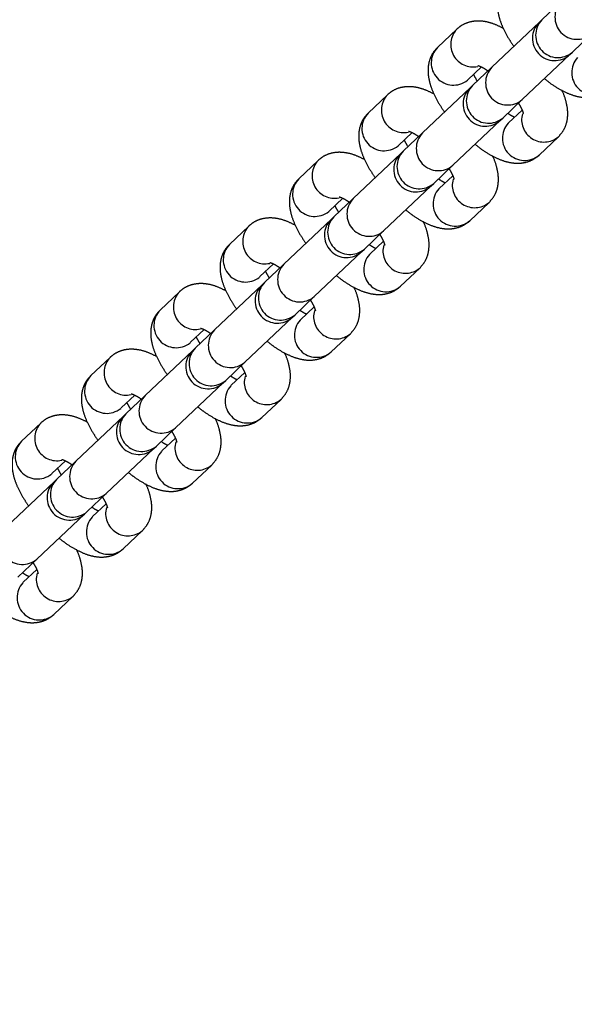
# Model space of a CAD drawing. Header units: metres. Extents: x 104098 to 104607, y 427853 to 428230.
# Tile 86 of 147: x 104263.8847 to 104263.9597, y 428140.0011 to 428140.1341. Entities that reach past the tile are written whole.
import ezdxf

# ---------------------------------------------------------------- set-up
doc = ezdxf.new("R2010")
doc.units = ezdxf.units.M
doc.linetypes.add('DASHED2', pattern=[0.375, 0.25, -0.125])

# ---------------------------------------------------------------- blocks, each defined once
blk = doc.blocks.new('school2')
at = {"color": 252, "linetype": 'DASHED2'}
for p, q in [((107992.7014515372, 456625.0856471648), (107992.6978678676, 456625.0856471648)), ((107992.7143527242, 456625.0856471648), (107992.7107690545, 456625.0856471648)), ((107992.7272540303, 456625.0856471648), (107992.7236703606, 456625.0856471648)), ((107992.7401552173, 456625.0856471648), (107992.7365715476, 456625.0856471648)), ((107992.7530565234, 456625.0856471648), (107992.7494728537, 456625.0856471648)), ((107992.7659577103, 456625.0856471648), (107992.7623740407, 456625.0856471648)), ((107992.7788590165, 456625.0856471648), (107992.7752753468, 456625.0856471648)), ((107992.6973184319, 456625.0786471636), (107992.6884658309, 456625.0786471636)), ((107992.6977833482, 456625.0786471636), (107992.6973184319, 456625.0786471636)), ((107992.6978678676, 456625.0796471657), (107992.6977785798, 456625.0796486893)), ((107992.7013670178, 456625.0786471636), (107992.6977833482, 456625.0786471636)), ((107992.6978678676, 456625.0796471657), (107992.7003704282, 456625.0796471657)), ((107992.7102197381, 456625.0786471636), (107992.7013670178, 456625.0786471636)), ((107992.7106846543, 456625.0786471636), (107992.7102197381, 456625.0786471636)), ((107992.7107690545, 456625.0796471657), (107992.7106797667, 456625.0796486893)), ((107992.714268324, 456625.0786471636), (107992.7106846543, 456625.0786471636)), ((107992.7107690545, 456625.0796471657), (107992.7132716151, 456625.0796471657)), ((107992.723120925, 456625.0786471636), (107992.714268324, 456625.0786471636)), ((107992.7235858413, 456625.0786471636), (107992.723120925, 456625.0786471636)), ((107992.7236703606, 456625.0796471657), (107992.7235810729, 456625.0796486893)), ((107992.7271695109, 456625.0786471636), (107992.7235858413, 456625.0786471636)), ((107992.7236703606, 456625.0796471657), (107992.7261729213, 456625.0796471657)), ((107992.7360222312, 456625.0786471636), (107992.7271695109, 456625.0786471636)), ((107992.7364871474, 456625.0786471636), (107992.7360222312, 456625.0786471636)), ((107992.7365715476, 456625.0796471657), (107992.7364822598, 456625.0796486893)), ((107992.7400708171, 456625.0786471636), (107992.7364871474, 456625.0786471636)), ((107992.7365715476, 456625.0796471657), (107992.7390741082, 456625.0796471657)), ((107992.7489234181, 456625.0786471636), (107992.7400708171, 456625.0786471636)), ((107992.7493883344, 456625.0786471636), (107992.7489234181, 456625.0786471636)), ((107992.7494728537, 456625.0796471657), (107992.749383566, 456625.0796486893)), ((107992.752972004, 456625.0786471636), (107992.7493883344, 456625.0786471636)), ((107992.7494728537, 456625.0796471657), (107992.7519754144, 456625.0796471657)), ((107992.7618247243, 456625.0786471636), (107992.752972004, 456625.0786471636)), ((107992.7622896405, 456625.0786471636), (107992.7618247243, 456625.0786471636)), ((107992.7623740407, 456625.0796471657), (107992.7622847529, 456625.0796486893)), ((107992.7658733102, 456625.0786471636), (107992.7622896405, 456625.0786471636)), ((107992.7623740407, 456625.0796471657), (107992.7648766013, 456625.0796471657)), ((107992.7747259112, 456625.0786471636), (107992.7658733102, 456625.0786471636)), ((107992.7751908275, 456625.0786471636), (107992.7747259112, 456625.0786471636)), ((107992.7752753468, 456625.0796471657), (107992.7751860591, 456625.0796486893)), ((107992.7787744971, 456625.0786471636), (107992.7751908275, 456625.0786471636)), ((107992.7752753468, 456625.0796471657), (107992.7777779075, 456625.0796471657)), ((107992.7876272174, 456625.0786471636), (107992.7787744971, 456625.0786471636)), ((107992.7880921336, 456625.0786471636), (107992.7876272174, 456625.0786471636)), ((107992.7916758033, 456625.0786471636), (107992.7880921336, 456625.0786471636)), ((107992.6848821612, 456625.0726471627), (107992.6884658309, 456625.0726471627)), ((107992.6884658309, 456625.0726471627), (107992.6973184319, 456625.0726471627)), ((107992.6973184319, 456625.0726471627), (107992.6977833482, 456625.0726471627)), ((107992.6977833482, 456625.0726471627), (107992.7013670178, 456625.0726471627)), ((107992.7013670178, 456625.0726471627), (107992.7102197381, 456625.0726471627)), ((107992.7102197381, 456625.0726471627), (107992.7106846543, 456625.0726471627)), ((107992.7106846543, 456625.0726471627), (107992.714268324, 456625.0726471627)), ((107992.714268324, 456625.0726471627), (107992.723120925, 456625.0726471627)), ((107992.723120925, 456625.0726471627), (107992.7235858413, 456625.0726471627)), ((107992.7235858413, 456625.0726471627), (107992.7271695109, 456625.0726471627)), ((107992.7271695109, 456625.0726471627), (107992.7360222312, 456625.0726471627)), ((107992.7360222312, 456625.0726471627), (107992.7364871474, 456625.0726471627)), ((107992.7364871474, 456625.0726471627), (107992.7400708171, 456625.0726471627)), ((107992.7400708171, 456625.0726471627), (107992.7489234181, 456625.0726471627)), ((107992.7489234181, 456625.0726471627), (107992.7493883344, 456625.0726471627)), ((107992.7493883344, 456625.0726471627), (107992.752972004, 456625.0726471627)), ((107992.752972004, 456625.0726471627), (107992.7618247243, 456625.0726471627)), ((107992.7618247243, 456625.0726471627), (107992.7622896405, 456625.0726471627)), ((107992.7622896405, 456625.0726471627), (107992.7658733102, 456625.0726471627)), ((107992.7658733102, 456625.0726471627), (107992.7747259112, 456625.0726471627)), ((107992.7747259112, 456625.0726471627), (107992.7751908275, 456625.0726471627)), ((107992.7751908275, 456625.0726471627), (107992.7787744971, 456625.0726471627)), ((107992.7787744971, 456625.0726471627), (107992.7876272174, 456625.0726471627)), ((107992.7876272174, 456625.0726471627), (107992.7880921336, 456625.0726471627)), ((107992.7880921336, 456625.0726471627), (107992.7916758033, 456625.0726471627)), ((107992.6849665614, 456625.0716471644), (107992.6848772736, 456625.0716456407)), ((107992.687469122, 456625.0716471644), (107992.6849665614, 456625.0716471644)), ((107992.6978678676, 456625.0716471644), (107992.6977785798, 456625.0716456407)), ((107992.7003704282, 456625.0716471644), (107992.6978678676, 456625.0716471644)), ((107992.7107690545, 456625.0716471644), (107992.7106797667, 456625.0716456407)), ((107992.7132716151, 456625.0716471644), (107992.7107690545, 456625.0716471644)), ((107992.7236703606, 456625.0716471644), (107992.7235810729, 456625.0716456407)), ((107992.7261729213, 456625.0716471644), (107992.7236703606, 456625.0716471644)), ((107992.7365715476, 456625.0716471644), (107992.7364822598, 456625.0716456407)), ((107992.7390741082, 456625.0716471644), (107992.7365715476, 456625.0716471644)), ((107992.7494728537, 456625.0716471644), (107992.749383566, 456625.0716456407)), ((107992.7519754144, 456625.0716471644), (107992.7494728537, 456625.0716471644)), ((107992.7623740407, 456625.0716471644), (107992.7622847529, 456625.0716456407)), ((107992.7648766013, 456625.0716471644), (107992.7623740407, 456625.0716471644)), ((107992.7752753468, 456625.0716471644), (107992.7751860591, 456625.0716456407)), ((107992.7777779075, 456625.0716471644), (107992.7752753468, 456625.0716471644)), ((107992.6849665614, 456625.0656471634), (107992.6885502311, 456625.0656471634)), ((107992.6978678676, 456625.0656471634), (107992.7014515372, 456625.0656471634)), ((107992.7107690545, 456625.0656471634), (107992.7143527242, 456625.0656471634)), ((107992.7236703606, 456625.0656471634), (107992.7272540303, 456625.0656471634)), ((107992.7365715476, 456625.0656471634), (107992.7401552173, 456625.0656471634)), ((107992.7494728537, 456625.0656471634), (107992.7530565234, 456625.0656471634)), ((107992.7623740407, 456625.0656471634), (107992.7659577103, 456625.0656471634)), ((107992.7752753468, 456625.0656471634), (107992.7788590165, 456625.0656471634))]:
    blk.add_line(p, q, dxfattribs=at)
for centre, radius, start, end in [((107963.1760300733, 457111.1270218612), 478.5421874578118, 270.128471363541, 276.2285906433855), ((107963.1760300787, 457111.1270218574), 478.5421874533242, 270.128471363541, 276.2285906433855), ((107963.1760076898, 457111.1274265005), 478.6425921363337, 270.1284688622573, 276.2273076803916), ((107963.1760076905, 457111.1274265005), 480.8925921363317, 270.1284688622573, 276.1986169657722), ((107992.6980086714, 456625.0826451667), 0.003005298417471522, 92.68539832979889, 265.6090240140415), ((107992.7016342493, 456625.0826269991), 0.003025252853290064, 93.32682130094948, 238.8412013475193), ((107992.7109099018, 456625.082645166), 0.00300530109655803, 92.68622389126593, 265.6081978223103), ((107992.7145355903, 456625.0826269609), 0.003025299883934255, 93.32969096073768, 238.8383322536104), ((107992.7238111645, 456625.0826451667), 0.003005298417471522, 92.68539832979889, 265.6090240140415), ((107992.7274367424, 456625.0826269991), 0.003025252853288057, 93.32682130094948, 238.8412013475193), ((107992.7367123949, 456625.082645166), 0.003005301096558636, 92.68622389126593, 265.6081978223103), ((107992.7403380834, 456625.0826269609), 0.003025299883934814, 93.32969096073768, 238.8383322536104), ((107992.7496135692, 456625.0826451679), 0.003005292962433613, 92.68371555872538, 265.6107065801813), ((107992.7532392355, 456625.0826269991), 0.003025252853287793, 93.32682130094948, 238.8412013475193), ((107992.762514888, 456625.082645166), 0.003005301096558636, 92.68622389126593, 265.6081978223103), ((107992.7661405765, 456625.0826269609), 0.003025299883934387, 93.32969096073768, 238.8383322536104), ((107992.7754160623, 456625.0826451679), 0.003005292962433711, 92.68371555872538, 265.6107065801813), ((107992.7790417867, 456625.0826269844), 0.003025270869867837, 93.32790371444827, 238.7688603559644), ((107992.6886012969, 456625.0756471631), 0.003003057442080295, 92.58545444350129, 267.4145455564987), ((107992.6973184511, 456625.0756471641), 0.003000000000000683, 90, 270), ((107992.6979188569, 456625.0756471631), 0.003003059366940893, 92.58626735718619, 267.4137326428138), ((107992.7015025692, 456625.0756471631), 0.003003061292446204, 92.5870802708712, 267.4129197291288), ((107992.7102196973, 456625.0756471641), 0.003000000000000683, 90, 270), ((107992.7108200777, 456625.0756471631), 0.003003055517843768, 92.5846406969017, 267.4153593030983), ((107992.71440379, 456625.0756471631), 0.003003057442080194, 92.58545444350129, 267.4145455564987), ((107992.7231209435, 456625.0756471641), 0.003000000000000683, 90, 270), ((107992.72372135, 456625.0756471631), 0.003003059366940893, 92.58626735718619, 267.4137326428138), ((107992.7273050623, 456625.0756471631), 0.003003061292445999, 92.5870802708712, 267.4129197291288), ((107992.7360221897, 456625.0756471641), 0.003000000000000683, 90, 270), ((107992.7366225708, 456625.0756471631), 0.003003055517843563, 92.5846406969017, 267.4153593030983), ((107992.7402062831, 456625.0756471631), 0.003003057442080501, 92.58545444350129, 267.4145455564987), ((107992.7489234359, 456625.0756471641), 0.003000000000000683, 90, 270), ((107992.7495238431, 456625.0756471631), 0.003003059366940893, 92.58626735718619, 267.4137326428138), ((107992.7531075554, 456625.0756471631), 0.003003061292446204, 92.5870802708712, 267.4129197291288), ((107992.761824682, 456625.0756471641), 0.003000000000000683, 90, 270), ((107992.7624250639, 456625.0756471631), 0.003003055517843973, 92.5846406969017, 267.4153593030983), ((107992.7660087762, 456625.0756471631), 0.003003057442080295, 92.58545444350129, 267.4145455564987), ((107992.7747259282, 456625.0756471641), 0.003000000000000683, 90, 270), ((107992.7753263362, 456625.0756471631), 0.003003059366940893, 92.58626735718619, 267.4137326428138), ((107992.7789100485, 456625.0756471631), 0.003003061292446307, 92.5870802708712, 267.4129197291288), ((107992.7876271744, 456625.0756471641), 0.003000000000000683, 90, 270), ((107992.788227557, 456625.0756471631), 0.003003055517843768, 92.5846406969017, 267.4153593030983), ((107992.7918112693, 456625.0756471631), 0.003003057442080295, 92.58545444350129, 267.4145455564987), ((107992.6851074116, 456625.0686491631), 0.003005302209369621, 94.39185729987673, 267.3137203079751), ((107992.688733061, 456625.0686673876), 0.003025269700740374, 121.1638516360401, 266.6867926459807), ((107992.6980086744, 456625.0686491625), 0.0030052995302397, 94.39103110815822, 267.3145465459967), ((107992.7016342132, 456625.0686673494), 0.003025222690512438, 121.1609825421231, 266.6896623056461), ((107992.7109099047, 456625.0686491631), 0.003005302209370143, 94.39185729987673, 267.3137203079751), ((107992.7145355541, 456625.0686673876), 0.003025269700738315, 121.1638516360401, 266.6867926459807), ((107992.7238111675, 456625.0686491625), 0.0030052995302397, 94.39103110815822, 267.3145465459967), ((107992.7274367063, 456625.0686673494), 0.003025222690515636, 121.1609825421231, 266.6896623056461), ((107992.7367123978, 456625.0686491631), 0.003005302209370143, 94.39185729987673, 267.3137203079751), ((107992.7403380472, 456625.0686673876), 0.003025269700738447, 121.1638516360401, 266.6867926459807), ((107992.7496135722, 456625.0686491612), 0.003005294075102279, 94.3893485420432, 267.3162284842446), ((107992.7532391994, 456625.0686673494), 0.003025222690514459, 121.1609825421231, 266.6896623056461), ((107992.7625148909, 456625.0686491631), 0.003005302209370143, 94.39185729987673, 267.3137203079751), ((107992.7661405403, 456625.0686673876), 0.003025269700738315, 121.1638516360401, 266.6867926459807), ((107992.7754160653, 456625.0686491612), 0.003005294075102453, 94.3893485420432, 267.3162284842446), ((107992.7790416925, 456625.0686673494), 0.003025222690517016, 121.1609825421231, 266.6896623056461), ((107992.788317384, 456625.0686491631), 0.003005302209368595, 94.39185729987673, 267.3137203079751)]:
    blk.add_arc(centre, radius, start, end, dxfattribs=at)
for points, knots in [([(107992.6978678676, 456625.0856471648), (107992.6975138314, 456625.0856188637), (107992.696808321, 456625.0855624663), (107992.6958486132, 456625.0851367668), (107992.6950266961, 456625.0845288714), (107992.6943245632, 456625.0837342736), (107992.6937065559, 456625.0827209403), (107992.6931797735, 456625.0814388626), (107992.6927888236, 456625.0800567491), (107992.6926413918, 456625.0790616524), (107992.6925799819, 456625.0786471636)], [0, 0, 0, 0, 0.1086327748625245, 0.2164794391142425, 0.3239558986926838, 0.4386761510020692, 0.5692925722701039, 0.7220858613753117, 0.8842401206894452, 1, 1, 1, 1]), ([(107992.7061057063, 456625.081416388), (107992.7059441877, 456625.0818549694), (107992.7056205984, 456625.0827336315), (107992.7049624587, 456625.0837871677), (107992.7041781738, 456625.0846397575), (107992.7032836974, 456625.0852431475), (107992.7023506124, 456625.0855913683), (107992.701723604, 456625.0856302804), (107992.7014515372, 456625.0856471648)], [0, 0, 0, 0, 0.203485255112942, 0.4076661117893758, 0.577762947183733, 0.7339697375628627, 0.8845661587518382, 1, 1, 1, 1]), ([(107992.7107690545, 456625.0856471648), (107992.7104150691, 456625.0856188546), (107992.7097096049, 456625.0855624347), (107992.7087498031, 456625.0851368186), (107992.7079279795, 456625.0845288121), (107992.7072259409, 456625.08373432), (107992.7066076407, 456625.0827209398), (107992.7060811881, 456625.0814388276), (107992.7056899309, 456625.0800567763), (107992.7055426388, 456625.0790616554), (107992.705481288, 456625.0786471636)], [0, 0, 0, 0, 0.1086245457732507, 0.2164799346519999, 0.3239501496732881, 0.4386774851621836, 0.5692925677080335, 0.7220834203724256, 0.8842410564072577, 1, 1, 1, 1]), ([(107992.7190068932, 456625.081416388), (107992.7188454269, 456625.0818549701), (107992.7185219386, 456625.0827336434), (107992.7178637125, 456625.0837871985), (107992.7170795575, 456625.0846397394), (107992.7161848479, 456625.0852431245), (107992.7152518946, 456625.0855913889), (107992.7146248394, 456625.0856302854), (107992.7143527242, 456625.0856471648)], [0, 0, 0, 0, 0.2034794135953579, 0.4076589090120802, 0.5777634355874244, 0.7339707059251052, 0.8845546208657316, 1, 1, 1, 1]), ([(107992.7236703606, 456625.0856471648), (107992.7233163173, 456625.0856188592), (107992.7226107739, 456625.0855624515), (107992.7216511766, 456625.0851368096), (107992.720829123, 456625.0845288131), (107992.7201271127, 456625.0837343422), (107992.7195090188, 456625.0827208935), (107992.7189822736, 456625.0814388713), (107992.7185913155, 456625.0800567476), (107992.7184438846, 456625.079061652), (107992.718382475, 456625.0786471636)], [0, 0, 0, 0, 0.1086328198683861, 0.2164852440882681, 0.323955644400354, 0.4386823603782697, 0.56929239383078, 0.7220857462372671, 0.8842400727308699, 1, 1, 1, 1]), ([(107992.7319081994, 456625.081416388), (107992.731746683, 456625.0818549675), (107992.7314230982, 456625.0827336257), (107992.7307649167, 456625.0837872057), (107992.7299807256, 456625.0846397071), (107992.7290861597, 456625.0852431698), (107992.728153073, 456625.0855913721), (107992.7275260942, 456625.0856302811), (107992.7272540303, 456625.0856471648)], [0, 0, 0, 0, 0.203483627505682, 0.4076628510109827, 0.5777671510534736, 0.7339643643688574, 0.8845595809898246, 1, 1, 1, 1]), ([(107992.7365715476, 456625.0856471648), (107992.7362175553, 456625.0856188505), (107992.7355120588, 456625.0855624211), (107992.7345523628, 456625.0851368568), (107992.733730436, 456625.0845287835), (107992.7330284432, 456625.0837343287), (107992.7324101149, 456625.0827209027), (107992.7318837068, 456625.0814388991), (107992.7314924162, 456625.0800567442), (107992.7313451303, 456625.0790616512), (107992.7312837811, 456625.0786471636)], [0, 0, 0, 0, 0.1086244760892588, 0.2164855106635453, 0.3239495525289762, 0.4386768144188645, 0.5692918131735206, 0.722088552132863, 0.8842411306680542, 1, 1, 1, 1]), ([(107992.7448093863, 456625.081416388), (107992.7446479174, 456625.0818549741), (107992.7443244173, 456625.0827336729), (107992.7436662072, 456625.0837871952), (107992.7428820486, 456625.0846397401), (107992.7419873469, 456625.0852431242), (107992.7410543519, 456625.0855913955), (107992.7404273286, 456625.085630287), (107992.7401552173, 456625.0856471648)], [0, 0, 0, 0, 0.2034713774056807, 0.4076510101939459, 0.5777556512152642, 0.7339630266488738, 0.8845470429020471, 1, 1, 1, 1]), ([(107992.7494728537, 456625.0856471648), (107992.7491188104, 456625.0856188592), (107992.748413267, 456625.0855624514), (107992.7474536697, 456625.0851368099), (107992.7466316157, 456625.084528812), (107992.7459296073, 456625.0837343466), (107992.7453114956, 456625.0827208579), (107992.7447847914, 456625.0814389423), (107992.7443938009, 456625.0800567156), (107992.7442463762, 456625.0790616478), (107992.7441849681, 456625.0786471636)], [0, 0, 0, 0, 0.1086327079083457, 0.216485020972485, 0.3239553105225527, 0.4386819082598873, 0.5692918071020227, 0.7220909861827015, 0.8842401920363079, 1, 1, 1, 1]), ([(107992.7577106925, 456625.081416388), (107992.7575491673, 456625.0818549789), (107992.7572255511, 456625.0827336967), (107992.7565674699, 456625.0837871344), (107992.75578315, 456625.0846397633), (107992.754888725, 456625.0852431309), (107992.7539555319, 456625.0855913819), (107992.7533285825, 456625.0856302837), (107992.7530565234, 456625.0856471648)], [0, 0, 0, 0, 0.203476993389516, 0.4076666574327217, 0.5777634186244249, 0.7339701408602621, 0.884558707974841, 1, 1, 1, 1]), ([(107992.7623740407, 456625.0856471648), (107992.7620200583, 456625.0856188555), (107992.7613146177, 456625.0855624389), (107992.7603548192, 456625.0851368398), (107992.7595329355, 456625.0845287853), (107992.7588309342, 456625.0837343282), (107992.7582126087, 456625.0827209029), (107992.7576861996, 456625.081438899), (107992.7572949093, 456625.0800567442), (107992.7571476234, 456625.0790616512), (107992.7570862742, 456625.0786471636)], [0, 0, 0, 0, 0.1086299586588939, 0.2164853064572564, 0.3239493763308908, 0.4386766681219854, 0.5692917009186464, 0.72208847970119, 0.8842411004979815, 1, 1, 1, 1]), ([(107992.7706118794, 456625.081416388), (107992.7704504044, 456625.0818549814), (107992.7701268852, 456625.0827337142), (107992.7694687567, 456625.0837871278), (107992.7686844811, 456625.084639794), (107992.7677898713, 456625.0852431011), (107992.7668568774, 456625.0855913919), (107992.7662298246, 456625.0856302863), (107992.7659577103, 456625.0856471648)], [0, 0, 0, 0, 0.2034711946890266, 0.4076595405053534, 0.5777552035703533, 0.7339707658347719, 0.8845546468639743, 1, 1, 1, 1]), ([(107992.7752753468, 456625.0856471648), (107992.7749213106, 456625.0856188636), (107992.7742158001, 456625.0855624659), (107992.7732560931, 456625.085136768), (107992.772434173, 456625.0845288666), (107992.7717320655, 456625.0837343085), (107992.771113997, 456625.0827208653), (107992.7705872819, 456625.08143894), (107992.7701962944, 456625.080056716), (107992.7700488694, 456625.0790616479), (107992.7699874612, 456625.0786471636)], [0, 0, 0, 0, 0.1086333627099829, 0.2164806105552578, 0.3239576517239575, 0.4386785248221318, 0.5692892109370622, 0.7220893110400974, 0.8842394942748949, 1, 1, 1, 1]), ([(107992.7835131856, 456625.081416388), (107992.783351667, 456625.0818549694), (107992.7830280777, 456625.0827336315), (107992.7823699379, 456625.0837871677), (107992.7815856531, 456625.0846397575), (107992.7806911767, 456625.0852431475), (107992.7797580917, 456625.0855913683), (107992.7791310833, 456625.0856302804), (107992.7788590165, 456625.0856471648)], [0, 0, 0, 0, 0.203485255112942, 0.4076661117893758, 0.577762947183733, 0.7339697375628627, 0.8845661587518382, 1, 1, 1, 1]), ([(107992.7881765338, 456625.0856471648), (107992.7878225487, 456625.085618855), (107992.7871170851, 456625.085562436), (107992.7861572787, 456625.0851368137), (107992.7853354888, 456625.0845288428), (107992.7846333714, 456625.0837342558), (107992.7840151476, 456625.0827209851), (107992.7834886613, 456625.0814388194), (107992.7830974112, 456625.0800567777), (107992.7829501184, 456625.0790616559), (107992.7828887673, 456625.0786471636)], [0, 0, 0, 0, 0.1086245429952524, 0.2164799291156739, 0.3239501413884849, 0.4386710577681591, 0.5692925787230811, 0.7220834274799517, 0.8842410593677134, 1, 1, 1, 1]), ([(107992.7001507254, 456625.0801385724), (107992.7001501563, 456625.0801399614), (107992.70014865, 456625.0801436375), (107992.7002998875, 456625.0798682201), (107992.7004873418, 456625.0793743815), (107992.7006026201, 456625.0788844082), (107992.7006584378, 456625.0786471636)], [0, 0, 0, 0, 0.162349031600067, 0.4296543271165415, 0.7238391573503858, 1, 1, 1, 1]), ([(107992.7130519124, 456625.0801385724), (107992.7130513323, 456625.0801399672), (107992.7130497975, 456625.0801436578), (107992.7132013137, 456625.0798681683), (107992.7133884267, 456625.0793744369), (107992.7135038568, 456625.0788844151), (107992.713559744, 456625.0786471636)], [0, 0, 0, 0, 0.1623826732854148, 0.4296561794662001, 0.7238594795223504, 1, 1, 1, 1]), ([(107992.7259532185, 456625.0801385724), (107992.7259526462, 456625.0801399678), (107992.7259511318, 456625.08014366), (107992.7261024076, 456625.0798681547), (107992.726289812, 456625.079374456), (107992.7264051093, 456625.0788844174), (107992.7264609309, 456625.0786471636)], [0, 0, 0, 0, 0.1623834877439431, 0.4296529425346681, 0.7238647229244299, 1, 1, 1, 1]), ([(107992.7388544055, 456625.0801385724), (107992.7388538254, 456625.0801399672), (107992.7388522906, 456625.0801436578), (107992.7390038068, 456625.0798681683), (107992.7391909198, 456625.0793744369), (107992.7393063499, 456625.0788844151), (107992.7393622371, 456625.0786471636)], [0, 0, 0, 0, 0.1623826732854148, 0.4296561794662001, 0.7238594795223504, 1, 1, 1, 1]), ([(107992.7517557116, 456625.0801385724), (107992.7517551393, 456625.0801399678), (107992.7517536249, 456625.08014366), (107992.7519049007, 456625.0798681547), (107992.7520923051, 456625.079374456), (107992.7522076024, 456625.0788844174), (107992.752263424, 456625.0786471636)], [0, 0, 0, 0, 0.1623834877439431, 0.4296529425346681, 0.7238647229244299, 1, 1, 1, 1]), ([(107992.7646568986, 456625.0801385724), (107992.7646563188, 456625.0801399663), (107992.7646547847, 456625.0801436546), (107992.7648062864, 456625.0798682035), (107992.7649934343, 456625.0793743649), (107992.7651088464, 456625.0788844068), (107992.7651647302, 456625.0786471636)], [0, 0, 0, 0, 0.1623836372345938, 0.4296587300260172, 0.723834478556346, 0.9999999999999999, 0.9999999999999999, 0.9999999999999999, 0.9999999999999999]), ([(107992.7775582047, 456625.0801385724), (107992.7775576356, 456625.0801399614), (107992.7775561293, 456625.0801436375), (107992.7777073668, 456625.0798682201), (107992.777894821, 456625.0793743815), (107992.7780100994, 456625.0788844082), (107992.7780659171, 456625.0786471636)], [0, 0, 0, 0, 0.162349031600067, 0.4296543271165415, 0.7238391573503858, 1, 1, 1, 1]), ([(107992.6986600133, 456625.0786471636), (107992.6987271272, 456625.0789337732), (107992.698821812, 456625.0793381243), (107992.6989202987, 456625.0795774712), (107992.6989489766, 456625.0796471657)], [0, 0, 0, 0, 0.7088138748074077, 1, 1, 1, 1]), ([(107992.7115613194, 456625.0786471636), (107992.7116283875, 456625.0789337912), (107992.7117230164, 456625.0793382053), (107992.7118214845, 456625.0795774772), (107992.7118501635, 456625.0796471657)], [0, 0, 0, 0, 0.708747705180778, 0.9999999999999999, 0.9999999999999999, 0.9999999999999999, 0.9999999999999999]), ([(107992.7244625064, 456625.0786471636), (107992.7245296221, 456625.0789337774), (107992.7246243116, 456625.0793381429), (107992.724722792, 456625.0795774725), (107992.7247514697, 456625.0796471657)], [0, 0, 0, 0, 0.7087986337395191, 1, 1, 1, 1]), ([(107992.7373638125, 456625.0786471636), (107992.7374308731, 456625.0789337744), (107992.7375254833, 456625.0793381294), (107992.7376239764, 456625.0795774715), (107992.7376526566, 456625.0796471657)], [0, 0, 0, 0, 0.7088096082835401, 1, 1, 1, 1]), ([(107992.7502649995, 456625.0786471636), (107992.7503321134, 456625.0789337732), (107992.7504267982, 456625.0793381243), (107992.7505252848, 456625.0795774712), (107992.7505539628, 456625.0796471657)], [0, 0, 0, 0, 0.7088138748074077, 1, 1, 1, 1]), ([(107992.7631663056, 456625.0786471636), (107992.7632333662, 456625.0789337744), (107992.7633279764, 456625.0793381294), (107992.7634264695, 456625.0795774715), (107992.7634551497, 456625.0796471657)], [0, 0, 0, 0, 0.7088096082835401, 1, 1, 1, 1]), ([(107992.7760674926, 456625.0786471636), (107992.7761346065, 456625.0789337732), (107992.7762292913, 456625.0793381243), (107992.7763277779, 456625.0795774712), (107992.7763564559, 456625.0796471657)], [0, 0, 0, 0, 0.7088138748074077, 1, 1, 1, 1]), ([(107992.6796796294, 456625.0726471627), (107992.6797330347, 456625.0722750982), (107992.6798666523, 456625.0713442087), (107992.6802397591, 456625.0699722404), (107992.6807785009, 456625.0686121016), (107992.6814540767, 456625.0675052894), (107992.6822402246, 456625.0666550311), (107992.683134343, 456625.0660510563), (107992.6840675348, 456625.0657029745), (107992.6846945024, 456625.0656640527), (107992.6849665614, 456625.0656471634)], [0, 0, 0, 0, 0.1035970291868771, 0.2591953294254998, 0.4234171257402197, 0.5712183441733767, 0.6943537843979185, 0.8074218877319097, 0.9164348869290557, 1, 1, 1, 1]), ([(107992.6860476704, 456625.0716471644), (107992.6860080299, 456625.07174756), (107992.6859077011, 456625.0720016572), (107992.685815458, 456625.0724038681), (107992.6857596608, 456625.0726471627)], [0, 0, 0, 0, 0.3951072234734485, 1, 1, 1, 1]), ([(107992.6877580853, 456625.0726471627), (107992.6876909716, 456625.0723708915), (107992.6875624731, 456625.0718419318), (107992.6873679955, 456625.0713557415), (107992.6872288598, 456625.0711278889), (107992.6872478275, 456625.071151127), (107992.687253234, 456625.0711577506)], [0, 0, 0, 0, 0.3246588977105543, 0.6216045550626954, 0.8921443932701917, 1, 1, 1, 1]), ([(107992.6925809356, 456625.0726471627), (107992.6926343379, 456625.0722751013), (107992.6927679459, 456625.0713442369), (107992.6931411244, 456625.0699721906), (107992.6936796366, 456625.0686121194), (107992.6943552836, 456625.0675052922), (107992.6951413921, 456625.0666549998), (107992.696035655, 456625.0660511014), (107992.6969687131, 456625.0657029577), (107992.6975957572, 456625.0656640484), (107992.6978678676, 456625.0656471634)], [0, 0, 0, 0, 0.1035970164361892, 0.2591904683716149, 0.4234149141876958, 0.5712161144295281, 0.6943515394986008, 0.8074267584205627, 0.9164314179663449, 1, 1, 1, 1]), ([(107992.6989488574, 456625.0716471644), (107992.6989092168, 456625.07174756), (107992.6988088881, 456625.0720016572), (107992.6987166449, 456625.0724038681), (107992.6986608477, 456625.0726471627)], [0, 0, 0, 0, 0.3951072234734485, 1, 1, 1, 1]), ([(107992.7006592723, 456625.0726471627), (107992.7005921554, 456625.0723708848), (107992.7004636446, 456625.0718418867), (107992.7002692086, 456625.0713557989), (107992.7001300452, 456625.0711278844), (107992.7001490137, 456625.0711511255), (107992.7001544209, 456625.0711577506)], [0, 0, 0, 0, 0.3246602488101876, 0.6216372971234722, 0.8921439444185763, 1, 1, 1, 1]), ([(107992.7054821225, 456625.0726471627), (107992.7055355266, 456625.0722751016), (107992.7056691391, 456625.0713442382), (107992.7060422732, 456625.0699721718), (107992.7065809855, 456625.0686121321), (107992.7072565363, 456625.0675053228), (107992.7080427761, 456625.0666549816), (107992.7089368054, 456625.0660510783), (107992.7098699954, 456625.0657029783), (107992.7104969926, 456625.0656640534), (107992.7107690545, 456625.0656471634)], [0, 0, 0, 0, 0.1035975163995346, 0.2591917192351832, 0.4234202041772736, 0.5712221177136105, 0.6943517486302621, 0.8074264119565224, 0.9164399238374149, 1, 1, 1, 1]), ([(107992.7118501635, 456625.0716471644), (107992.7118105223, 456625.0717475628), (107992.711710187, 456625.0720016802), (107992.7116179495, 456625.0724038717), (107992.7115621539, 456625.0726471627)], [0, 0, 0, 0, 0.3950870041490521, 1, 1, 1, 1]), ([(107992.7135605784, 456625.0726471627), (107992.7134934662, 456625.072370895), (107992.713364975, 456625.0718419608), (107992.7131704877, 456625.0713557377), (107992.713031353, 456625.0711278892), (107992.7130503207, 456625.071151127), (107992.7130557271, 456625.0711577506)], [0, 0, 0, 0, 0.3246750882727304, 0.6216136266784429, 0.8921469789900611, 1, 1, 1, 1]), ([(107992.7183834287, 456625.0726471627), (107992.7184368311, 456625.0722751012), (107992.7185704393, 456625.0713442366), (107992.7189436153, 456625.0699721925), (107992.719482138, 456625.0686121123), (107992.7201577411, 456625.0675053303), (107992.7209439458, 456625.0666549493), (107992.7218381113, 456625.0660511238), (107992.7227712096, 456625.0657029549), (107992.7233982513, 456625.0656640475), (107992.7236703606, 456625.0656471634)], [0, 0, 0, 0, 0.1035970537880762, 0.2591905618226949, 0.4234150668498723, 0.5712163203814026, 0.6943454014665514, 0.8074266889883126, 0.9164313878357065, 1, 1, 1, 1]), ([(107992.7247513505, 456625.0716471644), (107992.7247117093, 456625.0717475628), (107992.7246113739, 456625.0720016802), (107992.7245191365, 456625.0724038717), (107992.7244633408, 456625.0726471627)], [0, 0, 0, 0, 0.3950870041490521, 1, 1, 1, 1]), ([(107992.7264617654, 456625.0726471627), (107992.7263946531, 456625.072370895), (107992.726266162, 456625.0718419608), (107992.7260716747, 456625.0713557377), (107992.72593254, 456625.0711278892), (107992.7259515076, 456625.071151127), (107992.725956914, 456625.0711577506)], [0, 0, 0, 0, 0.3246750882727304, 0.6216136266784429, 0.8921469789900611, 1, 1, 1, 1]), ([(107992.7312846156, 456625.0726471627), (107992.7313380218, 456625.0722750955), (107992.7314716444, 456625.0713441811), (107992.7318447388, 456625.0699722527), (107992.7323835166, 456625.0686120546), (107992.7330590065, 456625.0675053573), (107992.7338452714, 456625.0666549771), (107992.7347392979, 456625.0660510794), (107992.7356724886, 456625.0657029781), (107992.7362994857, 456625.0656640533), (107992.7365715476, 456625.0656471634)], [0, 0, 0, 0, 0.1035939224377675, 0.2591926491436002, 0.4234148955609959, 0.5712229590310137, 0.6943523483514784, 0.8074267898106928, 0.9164400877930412, 1, 1, 1, 1]), ([(107992.7376526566, 456625.0716471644), (107992.7376130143, 456625.0717475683), (107992.7375126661, 456625.0720017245), (107992.7374204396, 456625.0724038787), (107992.737364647, 456625.0726471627)], [0, 0, 0, 0, 0.3950481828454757, 1, 1, 1, 1]), ([(107992.7393630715, 456625.0726471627), (107992.7392959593, 456625.072370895), (107992.7391674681, 456625.0718419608), (107992.7389729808, 456625.0713557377), (107992.7388338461, 456625.0711278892), (107992.7388528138, 456625.071151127), (107992.7388582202, 456625.0711577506)], [0, 0, 0, 0, 0.3246750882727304, 0.6216136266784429, 0.8921469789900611, 1, 1, 1, 1]), ([(107992.7441859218, 456625.0726471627), (107992.744239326, 456625.0722750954), (107992.7443729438, 456625.0713441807), (107992.7447460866, 456625.0699722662), (107992.7452846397, 456625.0686120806), (107992.7459602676, 456625.0675052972), (107992.7467463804, 456625.0666549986), (107992.7476406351, 456625.0660511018), (107992.7485737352, 456625.0657029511), (107992.7492007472, 456625.0656640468), (107992.7494728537, 456625.0656471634)], [0, 0, 0, 0, 0.1035935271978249, 0.2591916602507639, 0.4234100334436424, 0.5712110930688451, 0.6943464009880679, 0.8074215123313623, 0.9164260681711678, 1, 1, 1, 1]), ([(107992.7505538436, 456625.0716471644), (107992.750514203, 456625.07174756), (107992.7504138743, 456625.0720016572), (107992.7503216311, 456625.0724038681), (107992.7502658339, 456625.0726471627)], [0, 0, 0, 0, 0.3951072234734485, 1, 1, 1, 1]), ([(107992.7522642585, 456625.0726471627), (107992.7521971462, 456625.072370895), (107992.7520686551, 456625.0718419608), (107992.7518741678, 456625.0713557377), (107992.751735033, 456625.0711278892), (107992.7517540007, 456625.071151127), (107992.7517594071, 456625.0711577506)], [0, 0, 0, 0, 0.3246750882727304, 0.6216136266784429, 0.8921469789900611, 1, 1, 1, 1]), ([(107992.7570871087, 456625.0726471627), (107992.7571405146, 456625.0722750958), (107992.7572741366, 456625.0713441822), (107992.7576472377, 456625.0699722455), (107992.7581859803, 456625.0686121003), (107992.7588615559, 456625.0675052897), (107992.7596477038, 456625.066655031), (107992.7605418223, 456625.0660510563), (107992.7614750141, 456625.0657029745), (107992.7621019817, 456625.0656640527), (107992.7623740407, 456625.0656471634)], [0, 0, 0, 0, 0.1035939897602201, 0.2591928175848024, 0.4234151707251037, 0.5712168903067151, 0.6943527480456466, 0.807421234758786, 0.9164346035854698, 1, 1, 1, 1]), ([(107992.7634551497, 456625.0716471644), (107992.7634155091, 456625.07174756), (107992.7633151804, 456625.0720016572), (107992.7632229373, 456625.0724038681), (107992.7631671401, 456625.0726471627)], [0, 0, 0, 0, 0.3951072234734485, 1, 1, 1, 1]), ([(107992.7651655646, 456625.0726471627), (107992.7650984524, 456625.072370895), (107992.7649699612, 456625.0718419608), (107992.7647754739, 456625.0713557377), (107992.7646363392, 456625.0711278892), (107992.7646553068, 456625.071151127), (107992.7646607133, 456625.0711577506)], [0, 0, 0, 0, 0.3246750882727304, 0.6216136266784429, 0.8921469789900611, 1, 1, 1, 1]), ([(107992.7699884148, 456625.0726471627), (107992.7700418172, 456625.0722751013), (107992.7701754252, 456625.0713442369), (107992.7705486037, 456625.0699721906), (107992.7710871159, 456625.0686121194), (107992.7717627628, 456625.0675052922), (107992.7725488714, 456625.0666549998), (107992.7734431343, 456625.0660511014), (107992.7743761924, 456625.0657029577), (107992.7750032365, 456625.0656640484), (107992.7752753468, 456625.0656471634)], [0, 0, 0, 0, 0.1035970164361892, 0.2591904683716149, 0.4234149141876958, 0.5712161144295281, 0.6943515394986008, 0.8074267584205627, 0.9164314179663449, 1, 1, 1, 1]), ([(107992.7763563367, 456625.0716471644), (107992.7763166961, 456625.07174756), (107992.7762163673, 456625.0720016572), (107992.7761241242, 456625.0724038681), (107992.776068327, 456625.0726471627)], [0, 0, 0, 0, 0.3951072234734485, 1, 1, 1, 1]), ([(107992.7780667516, 456625.0726471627), (107992.7779996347, 456625.0723708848), (107992.7778711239, 456625.0718418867), (107992.7776766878, 456625.0713557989), (107992.7775375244, 456625.0711278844), (107992.777556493, 456625.0711511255), (107992.7775619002, 456625.0711577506)], [0, 0, 0, 0, 0.3246602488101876, 0.6216372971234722, 0.8921439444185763, 1, 1, 1, 1]), ([(107992.7828896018, 456625.0726471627), (107992.7829430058, 456625.0722751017), (107992.783076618, 456625.0713442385), (107992.7834497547, 456625.0699721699), (107992.7839884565, 456625.0686121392), (107992.7846640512, 456625.0675052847), (107992.7854501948, 456625.0666550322), (107992.7863443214, 456625.0660510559), (107992.7872774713, 456625.0657029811), (107992.7879044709, 456625.0656640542), (107992.7881765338, 456625.0656471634)], [0, 0, 0, 0, 0.1035974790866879, 0.2591916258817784, 0.4234200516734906, 0.571221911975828, 0.694357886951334, 0.8074264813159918, 0.9164399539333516, 0.9999999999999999, 0.9999999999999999, 0.9999999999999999, 0.9999999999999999]), ([(107992.6885502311, 456625.0656471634), (107992.6889042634, 456625.0656754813), (107992.6896097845, 456625.0657319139), (107992.6905695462, 456625.0661573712), (107992.6913909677, 456625.0667660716), (107992.6920956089, 456625.0675576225), (107992.6927017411, 456625.0685843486), (107992.6930747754, 456625.069368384), (107992.6932114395, 456625.0698696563), (107992.6932136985, 456625.069877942)], [0, 0, 0, 0, 0.1499099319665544, 0.2987428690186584, 0.4470488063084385, 0.6053682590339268, 0.785605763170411, 0.9964562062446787, 1, 1, 1, 1]), ([(107992.7014515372, 456625.0656471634), (107992.7018055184, 456625.06567549), (107992.7025109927, 456625.0657319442), (107992.7034708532, 456625.0661573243), (107992.7042921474, 456625.0667661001), (107992.7049967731, 456625.0675576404), (107992.7056031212, 456625.0685843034), (107992.7059759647, 456625.0693683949), (107992.7061126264, 456625.0698696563), (107992.7061148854, 456625.069877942)], [0, 0, 0, 0, 0.1498990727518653, 0.2987445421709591, 0.4470423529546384, 0.6053632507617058, 0.785608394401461, 0.9964561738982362, 1, 1, 1, 1]), ([(107992.7143527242, 456625.0656471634), (107992.7147067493, 456625.0656754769), (107992.7154122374, 456625.0657318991), (107992.7163721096, 456625.066157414), (107992.7171933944, 456625.0667660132), (107992.7178981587, 456625.0675576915), (107992.718504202, 456625.0685843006), (107992.7188772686, 456625.0693683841), (107992.7190139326, 456625.0698696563), (107992.7190161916, 456625.069877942)], [0, 0, 0, 0, 0.149909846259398, 0.2987348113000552, 0.4470490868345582, 0.6053595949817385, 0.7856058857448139, 0.9964562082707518, 1, 1, 1, 1]), ([(107992.7272540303, 456625.0656471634), (107992.727608, 456625.0656754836), (107992.7283134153, 456625.0657319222), (107992.7292734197, 456625.066157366), (107992.7300945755, 456625.0667660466), (107992.7307992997, 456625.0675576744), (107992.7314056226, 456625.0685843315), (107992.7317784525, 456625.0693683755), (107992.7319151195, 456625.0698696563), (107992.7319173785, 456625.069877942)], [0, 0, 0, 0, 0.1499054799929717, 0.2987419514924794, 0.4470470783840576, 0.6053579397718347, 0.7856017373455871, 0.9964562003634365, 1, 1, 1, 1]), ([(107992.7401552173, 456625.0656471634), (107992.7405092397, 456625.0656754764), (107992.7412147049, 456625.0657318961), (107992.7421745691, 456625.0661573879), (107992.7429959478, 456625.0667660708), (107992.7437005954, 456625.0675576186), (107992.7443067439, 456625.0685843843), (107992.7446797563, 456625.0693683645), (107992.7448164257, 456625.0698696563), (107992.7448186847, 456625.069877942)], [0, 0, 0, 0, 0.1499162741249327, 0.2987401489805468, 0.4470449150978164, 0.6053631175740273, 0.7855991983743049, 0.9964562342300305, 1, 1, 1, 1]), ([(107992.7530565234, 456625.0656471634), (107992.7534105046, 456625.0656754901), (107992.7541159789, 456625.0657319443), (107992.7550758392, 456625.066157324), (107992.755897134, 456625.0667661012), (107992.7566017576, 456625.067557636), (107992.7572081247, 456625.0685843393), (107992.7575809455, 456625.0693683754), (107992.7577176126, 456625.0698696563), (107992.7577198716, 456625.069877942)], [0, 0, 0, 0, 0.1498978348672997, 0.2987420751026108, 0.4470386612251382, 0.6053582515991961, 0.7856019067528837, 0.9964562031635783, 1, 1, 1, 1]), ([(107992.7659577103, 456625.0656471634), (107992.7663117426, 456625.0656754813), (107992.7670172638, 456625.0657319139), (107992.7679770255, 456625.0661573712), (107992.7687984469, 456625.0667660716), (107992.7695030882, 456625.0675576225), (107992.7701092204, 456625.0685843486), (107992.7704822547, 456625.069368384), (107992.7706189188, 456625.0698696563), (107992.7706211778, 456625.069877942)], [0, 0, 0, 0, 0.1499099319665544, 0.2987428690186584, 0.4470488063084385, 0.6053682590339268, 0.785605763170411, 0.9964562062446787, 1, 1, 1, 1]), ([(107992.7788590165, 456625.0656471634), (107992.7792129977, 456625.06567549), (107992.779918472, 456625.0657319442), (107992.7808783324, 456625.0661573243), (107992.7816996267, 456625.0667661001), (107992.7824042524, 456625.0675576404), (107992.7830106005, 456625.0685843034), (107992.783383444, 456625.0693683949), (107992.7835201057, 456625.0698696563), (107992.7835223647, 456625.069877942)], [0, 0, 0, 0, 0.1498990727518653, 0.2987445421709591, 0.4470423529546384, 0.6053632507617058, 0.785608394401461, 0.9964561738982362, 1, 1, 1, 1])]:
    blk.add_open_spline(points, degree=3, knots=knots, dxfattribs=at)

msp = doc.modelspace()

# ---------------------------------------------------------------- block references
at = {"rotation": 43.40342385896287}
msp.add_blockref('school2', (339564.7790640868, 22181.48214643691), dxfattribs=at)

doc.saveas('drawing.dxf')
